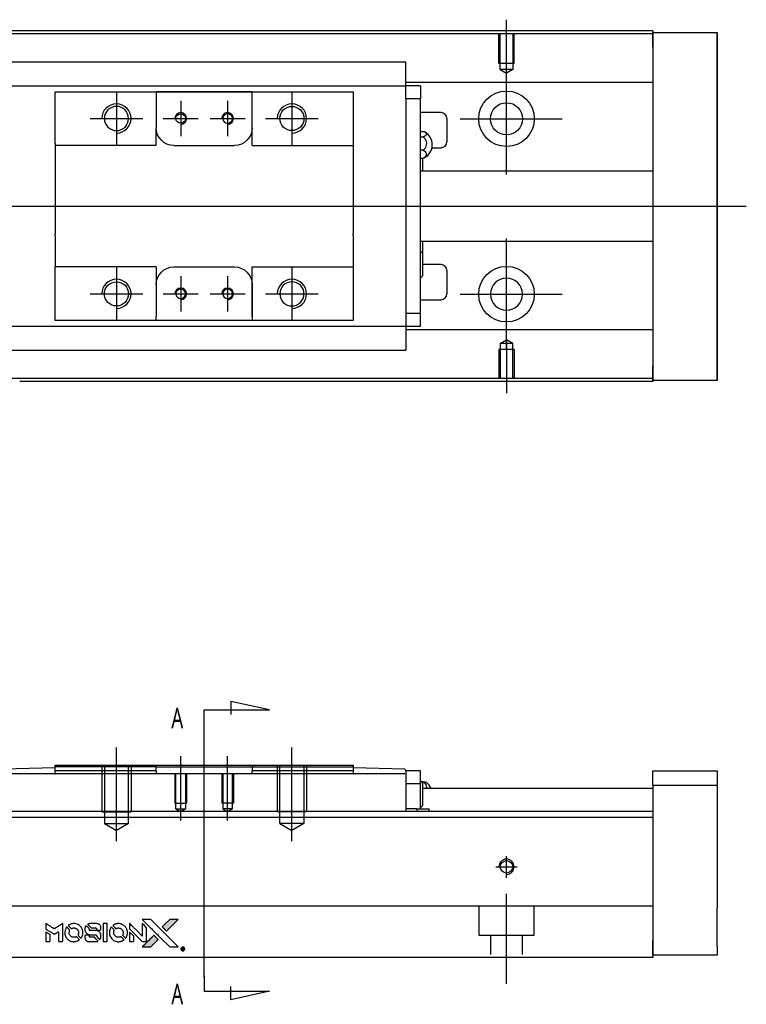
# Model space of a CAD drawing. Header units: millimetres. Extents: x -227 to 3135, y -1502 to 860.
# Tile 16 of 32: x 17 to 141, y -226 to -57. Entities that reach past the tile are written whole.
import ezdxf
from ezdxf.lldxf.tags import DXFTag

# ---------------------------------------------------------------- set-up
doc = ezdxf.new("R2010")
doc.units = ezdxf.units.MM
doc.layers.get('0').update_dxf_attribs({"linetype": 'CONTINUOUS'})
doc.layers.add('2', color=7, linetype='CONTINUOUS')
doc.styles.add('CHN', font='Microsoft JhengHei.ttf')
tags = doc.linetypes.add('DASHED', pattern=[25.72, 12.86, -12.86]).pattern_tags.tags
tags[6:7] = [DXFTag(74, 4), DXFTag(75, 0), DXFTag(340, '0'), DXFTag(46, 0.0), DXFTag(50, 0.0), DXFTag(44, 0.0), DXFTag(45, 0.0)]
tags[4:5] = [DXFTag(74, 4), DXFTag(75, 0), DXFTag(340, '0'), DXFTag(46, 0.0), DXFTag(50, 0.0), DXFTag(44, 0.0), DXFTag(45, 0.0)]

# ---------------------------------------------------------------- blocks, each defined once
blk = doc.blocks.new('MosionX logo(完整正式版)')
h = blk.add_hatch(color=22)
h.dxf.hatch_style = 1
h.paths.add_polyline_path([(-1416, 1831), (-1517, 1831), (-1619, 1831), (-1707, 1742, 0.000288), (-1740, 1709, 0.000479), (-1769, 1680, 0.000013), (-1794, 1654, 0.197177), (-1794, 1654, 0.197497), (-1794, 1653, 0.00004), (-1779, 1638, 0.000834), (-1763, 1622, 0.000506), (-1744, 1603), (-1694, 1552), (-1555, 1692)])
h.paths.add_polyline_path([(-1892, 1355), (-1942, 1405, 0.000476), (-1962, 1424, 0.000789), (-1978, 1441, 0.000035), (-1993, 1455, 0.19758), (-1993, 1456, 0.198396), (-1994, 1455, 0.000019), (-2014, 1435, 0.000582), (-2036, 1413, 0.000351), (-2062, 1387, 0.000108), (-2174, 1275, 0.000692), (-2230, 1218, 0.000077), (-2269, 1179, 0.197527), (-2269, 1178, 0.410181), (-2269, 1177, 0.000493), (-2248, 1177, 0.002424), (-2219, 1177, 0.000529), (-2169, 1177), (-2070, 1177), (-1981, 1266)])
at = {"color": 22}
for points in [[(-4562, 1668), (-4562, 1603), (-4545, 1592, -0.000297), (-4534, 1586, -0.000037), (-4510, 1571, -0.000043), (-4482, 1554, -0.000036), (-4452, 1535, 0.000044), (-4422, 1517, 0.000063), (-4396, 1501, 0.000035), (-4374, 1488, 0.0009), (-4368, 1484), (-4360, 1479), (-4348, 1486, 0.001175), (-4342, 1490, 0.000208), (-4329, 1498, 0.000225), (-4315, 1506, 0.000203), (-4300, 1516, -0.000711), (-4286, 1525, -0.001119), (-4274, 1532, -0.000263), (-4263, 1539, -0.04589), (-4262, 1539, -0.519312), (-4261, 1539, -0.001914), (-4261, 1521, -0.003124), (-4260, 1493, -0.000285), (-4260, 1421), (-4260, 1303), (-4219, 1303, 0.001727), (-4189, 1303, 0.025279), (-4179, 1303, 0.073886), (-4173, 1305, 0.07426), (-4167, 1308, 0.03264), (-4166, 1310, 0.01784), (-4164, 1311, 0.017712), (-4163, 1313, 0.026854), (-4162, 1315), (-4160, 1319), (-4160, 1526), (-4159, 1733), (-4162, 1731, -0.004595), (-4163, 1730, -0.00016), (-4169, 1726, -0.000298), (-4177, 1722, -0.000208), (-4185, 1717, 0.000986), (-4210, 1701, 0.00025), (-4250, 1676, 0.000268), (-4292, 1650, 0.000436), (-4329, 1627, -0.002932), (-4341, 1619, -0.004718), (-4351, 1613, -0.001113), (-4360, 1608, -0.227179), (-4361, 1608, -0.045982), (-4362, 1608, -0.000145), (-4374, 1616, -0.000825), (-4387, 1624, -0.000517), (-4403, 1634, 0.000056), (-4458, 1668, 0.000289), (-4488, 1687, 0.000481), (-4511, 1701, 0.000418), (-4535, 1715), (-4562, 1732)], [(-4068, 1643, 0.064158), (-4094, 1594, 0.06356), (-4108, 1539, 0.064004), (-4107, 1483, 0.066747), (-4091, 1429, 0.04321), (-4073, 1396, 0.044737), (-4050, 1367, 0.044901), (-4021, 1342, 0.044184), (-3989, 1323, 0.026293), (-3965, 1313, 0.033344), (-3941, 1306, 0.033227), (-3917, 1303, 0.025815), (-3890, 1302, 0.023119), (-3864, 1304, 0.031044), (-3841, 1308, 0.031337), (-3819, 1315, 0.024258), (-3796, 1325, 0.015622), (-3788, 1329, 0.008495), (-3778, 1335, 0.008415), (-3769, 1341, 0.020814), (-3763, 1346), (-3760, 1348), (-3791, 1379, 0.002843), (-3814, 1403, 0.033917), (-3823, 1411, 0.087906), (-3831, 1414, 0.073302), (-3839, 1416, 0.022047), (-3843, 1415, 0.026465), (-3847, 1415, 0.022233), (-3851, 1414, 0.009985), (-3857, 1412, -0.039011), (-3876, 1407, -0.044398), (-3896, 1406, -0.045096), (-3915, 1408, -0.04265), (-3934, 1413, -0.071154), (-3961, 1428, -0.068827), (-3983, 1450, -0.068713), (-3998, 1476, -0.070507), (-4005, 1506, -0.028605), (-4006, 1519, -0.031418), (-4005, 1531, -0.031044), (-4002, 1544, -0.02668), (-3998, 1556, 0.038913), (-3996, 1564, 0.043732), (-3995, 1571, 0.047754), (-3995, 1578, 0.075756), (-3997, 1583, 0.07294), (-3999, 1586, 0.003456), (-4006, 1594, 0.005023), (-4017, 1605, 0.002422), (-4030, 1619, 0.000819), (-4042, 1631, 0.001349), (-4053, 1641, 0.0001), (-4062, 1650, 0.205335), (-4062, 1651, 0.219821), (-4063, 1650, 0.002494), (-4064, 1648, 0.007089), (-4066, 1646, 0.004494)], [(-3917, 1731, 0.024131), (-3935, 1728, 0.022344), (-3954, 1723, 0.021883), (-3972, 1717, 0.020884), (-3990, 1709, 0.010669), (-4000, 1703, 0.010389), (-4011, 1697, 0.010913), (-4020, 1692, 0.022227), (-4026, 1687), (-4029, 1685), (-3996, 1653, 0.002452), (-3984, 1640, 0.003628), (-3972, 1630, 0.001662), (-3963, 1621, 0.070159), (-3960, 1619, 0.047671), (-3958, 1618, 0.018624), (-3956, 1618, 0.017921), (-3953, 1617, 0.018804), (-3950, 1617, 0.018255), (-3946, 1617, 0.041312), (-3943, 1617, 0.037164), (-3939, 1618, 0.012342), (-3935, 1620, -0.015101), (-3924, 1624, -0.035998), (-3916, 1626, -0.033244), (-3907, 1627, -0.011249), (-3894, 1627, -0.004059), (-3883, 1627, -0.019693), (-3877, 1627, -0.027943), (-3872, 1626, -0.014411), (-3866, 1624, -0.033089), (-3851, 1619, -0.033887), (-3838, 1613, -0.034021), (-3825, 1604, -0.033942), (-3814, 1594, -0.02816), (-3804, 1582, -0.035032), (-3796, 1570, -0.035269), (-3790, 1557, -0.029196), (-3785, 1543, -0.037862), (-3782, 1526, -0.043657), (-3782, 1510, -0.043064), (-3784, 1494, -0.035184), (-3790, 1477, 0.033699), (-3792, 1470, 0.052815), (-3793, 1463, 0.059167), (-3793, 1456, 0.058972), (-3791, 1450, 0.059208), (-3788, 1445, 0.021125), (-3783, 1439, 0.008691), (-3773, 1429, 0.000851), (-3749, 1405, 0.001873), (-3736, 1393, 0.013884), (-3730, 1387, 0.022355), (-3726, 1385, 0.341453), (-3725, 1385, 0.073011), (-3722, 1388, 0.004587), (-3714, 1399, 0.00748), (-3707, 1411, 0.016837), (-3702, 1420, 0.028606), (-3692, 1443, 0.031352), (-3685, 1465, 0.031004), (-3681, 1489, 0.0268), (-3680, 1514, 0.026698), (-3681, 1541, 0.03002), (-3686, 1566, 0.030357), (-3693, 1590, 0.028554), (-3703, 1614, 0.062944), (-3732, 1658, 0.062206), (-3772, 1694, 0.062448), (-3819, 1719, 0.064355), (-3870, 1731, 0.017377), (-3880, 1731, 0.008369), (-3893, 1731, 0.008367), (-3907, 1731, 0.01757)], [(-3610, 1675, 0.023289), (-3616, 1665, 0.026845), (-3621, 1655, 0.026047), (-3626, 1644, 0.019751), (-3629, 1631, 0.013249), (-3631, 1624, 0.025169), (-3631, 1618, 0.016532), (-3632, 1611, 0.002937), (-3632, 1598, 0.003317), (-3632, 1586, 0.011808), (-3631, 1578, 0.01777), (-3631, 1572, 0.021476), (-3630, 1567, 0.04325), (-3623, 1544, 0.045753), (-3612, 1523, 0.04649), (-3598, 1505, 0.047672), (-3581, 1490, 0.025315), (-3573, 1485, 0.015208), (-3564, 1480, 0.01512), (-3554, 1476, 0.022488), (-3546, 1473, 0.027857), (-3532, 1469, 0.034138), (-3519, 1467, 0.014286), (-3499, 1467, 0.00124), (-3449, 1467, -0.00103), (-3418, 1467, -0.002552), (-3396, 1466, -0.001594), (-3379, 1466, -0.047676), (-3374, 1466, -0.085307), (-3367, 1463, -0.097789), (-3361, 1457, -0.085947), (-3357, 1450, -0.051339), (-3356, 1440, 0.014634), (-3355, 1436, 0.015028), (-3355, 1433, 0.014927), (-3354, 1430, 0.059415), (-3353, 1429, 0.070595), (-3351, 1425, 0.00028), (-3315, 1389, 0.000111), (-3279, 1352, 0.200239), (-3277, 1352, 0.268906), (-3276, 1352, 0.001866), (-3271, 1361, 0.007532), (-3267, 1370, 0.017818), (-3263, 1376, 0.013256), (-3261, 1383, 0.011636), (-3258, 1391, 0.011528), (-3256, 1399, 0.012303), (-3254, 1407, 0.0423), (-3252, 1419, 0.013657), (-3252, 1437, 0.013857), (-3252, 1455, 0.037428), (-3254, 1468, 0.014927), (-3256, 1477, 0.0122), (-3259, 1486, 0.012518), (-3262, 1494, 0.023062), (-3265, 1501, 0.065961), (-3281, 1525, 0.06055), (-3304, 1545, 0.059676), (-3331, 1559, 0.060497), (-3360, 1567, 0.025683), (-3367, 1567, 0.001528), (-3386, 1567, 0.002124), (-3410, 1568, 0.001173), (-3439, 1568, -0.000809), (-3490, 1568, -0.017164), (-3506, 1568, -0.063931), (-3514, 1570, -0.108429), (-3520, 1573, -0.052941), (-3523, 1577, -0.063675), (-3525, 1582, -0.050562), (-3526, 1587, -0.020337), (-3527, 1595, 0.009897), (-3528, 1599, 0.016482), (-3528, 1603, 0.019019), (-3529, 1606, 0.06043), (-3530, 1608, 0.076267), (-3533, 1613, 0.00054), (-3566, 1646, 0.000307), (-3601, 1680, 0.142594), (-3604, 1681, 0.232419), (-3604, 1681, 0.022995), (-3606, 1680, 0.024627), (-3608, 1678, 0.015407)], [(-3516, 1731, 0.018538), (-3522, 1730, 0.010695), (-3530, 1729, 0.01068), (-3538, 1727, 0.017678), (-3544, 1725, 0.013849), (-3551, 1722, 0.011814), (-3559, 1719, 0.004513), (-3566, 1716, 0.290035), (-3566, 1715, 0.196418), (-3566, 1714, 0.000124), (-3554, 1702, 0.001477), (-3540, 1688, 0.000898), (-3524, 1671), (-3481, 1629), (-3427, 1628, -0.001471), (-3387, 1628, -0.028714), (-3374, 1627, -0.097073), (-3367, 1625, -0.084199), (-3361, 1620, -0.042698), (-3359, 1616, -0.053912), (-3357, 1612, -0.051004), (-3356, 1608, -0.032967), (-3355, 1602, 0.00807), (-3355, 1600, 0.003023), (-3355, 1596, 0.002994), (-3355, 1592, 0.003629), (-3355, 1588), (-3354, 1579), (-3313, 1579, 0.001618), (-3293, 1579, 0.005206), (-3280, 1579, 0.00535), (-3271, 1579, 0.060675), (-3268, 1580, 0.048484), (-3266, 1581, 0.02389), (-3264, 1582, 0.022812), (-3261, 1584, 0.02462), (-3259, 1586, 0.061781), (-3255, 1591, 0.080179), (-3253, 1596, 0.048561), (-3252, 1604, 0.010021), (-3251, 1619, 0.016602), (-3252, 1638, 0.031409), (-3254, 1653, 0.036474), (-3258, 1666, 0.03439), (-3263, 1679, 0.065928), (-3277, 1699, 0.069066), (-3296, 1715, 0.065697), (-3319, 1725, 0.051559), (-3346, 1731, 0.020904), (-3360, 1731, 0.000451), (-3431, 1731, 0.000419), (-3502, 1732, 0.022759)], [(-3202, 1517), (-3202, 1303), (-3160, 1303), (-3118, 1303), (-3113, 1306, 0.071429), (-3109, 1309, 0.054799), (-3105, 1313, 0.053585), (-3102, 1318, 0.060698), (-3101, 1323, 0.033975), (-3100, 1332, 0.000112), (-3100, 1441, 0.000726), (-3100, 1548, 0.001084), (-3101, 1641), (-3102, 1732), (-3152, 1732), (-3202, 1732)], [(-3011, 1643, 0.018008), (-3017, 1634, 0.009842), (-3023, 1622, 0.009807), (-3030, 1610, 0.015716), (-3035, 1599, 0.048467), (-3047, 1561, 0.045841), (-3052, 1520, 0.046006), (-3049, 1479, 0.049638), (-3039, 1441, 0.064819), (-3012, 1391, 0.06695), (-2974, 1350, 0.066691), (-2926, 1320, 0.063505), (-2872, 1304, 0.03135), (-2858, 1302, 0.010439), (-2837, 1302, 0.010391), (-2817, 1302, 0.032408), (-2803, 1304, 0.015696), (-2787, 1307, 0.018095), (-2771, 1312, 0.018551), (-2757, 1317, 0.018352), (-2743, 1323, 0.015568), (-2733, 1328, 0.009832), (-2723, 1334, 0.009795), (-2713, 1341, 0.023727), (-2706, 1346), (-2703, 1348), (-2734, 1379, 0.001528), (-2751, 1397, 0.010022), (-2760, 1406, 0.019586), (-2766, 1411, 0.061865), (-2771, 1413, 0.055054), (-2777, 1415, 0.061607), (-2784, 1416, 0.048725), (-2792, 1415, 0.020221), (-2802, 1412, -0.017722), (-2813, 1409, -0.02685), (-2822, 1407, -0.02759), (-2832, 1406, -0.020233), (-2843, 1406, -0.04793), (-2864, 1409, -0.048386), (-2883, 1416, -0.047866), (-2901, 1426, -0.044964), (-2917, 1440, -0.04333), (-2931, 1457, -0.050921), (-2941, 1475, -0.051473), (-2946, 1495, -0.0459), (-2948, 1516, -0.019014), (-2948, 1526, -0.024114), (-2947, 1535, -0.025081), (-2945, 1544, -0.023892), (-2942, 1553, 0.008624), (-2939, 1560, 0.026486), (-2938, 1564, 0.035074), (-2937, 1568, 0.02756), (-2937, 1573, 0.087163), (-2939, 1580, 0.073291), (-2942, 1587, 0.028074), (-2951, 1596, 0.002594), (-2973, 1619), (-3005, 1651)], [(-2860, 1730, 0.023681), (-2878, 1728, 0.022402), (-2896, 1723, 0.021929), (-2914, 1717, 0.020503), (-2931, 1709, 0.013745), (-2941, 1704, 0.009767), (-2952, 1698, 0.009658), (-2962, 1691, 0.027804), (-2968, 1687), (-2971, 1685), (-2939, 1653, 0.002053), (-2924, 1638, 0.006738), (-2914, 1628, 0.007826), (-2907, 1622, 0.063909), (-2903, 1619, 0.061532), (-2897, 1617, 0.068674), (-2891, 1617, 0.052072), (-2885, 1618, 0.019648), (-2875, 1621, -0.018366), (-2864, 1624, -0.0288), (-2854, 1626, -0.029061), (-2844, 1627, -0.019155), (-2832, 1627, -0.053809), (-2807, 1624, -0.058833), (-2784, 1615, -0.058566), (-2764, 1601, -0.052525), (-2746, 1582, -0.044733), (-2737, 1566, -0.040573), (-2729, 1547, -0.041123), (-2725, 1529, -0.04951), (-2725, 1511, -0.017369), (-2725, 1502, -0.024255), (-2727, 1495, -0.023787), (-2729, 1487, -0.015798), (-2732, 1479, 0.010631), (-2734, 1474, 0.033653), (-2735, 1470, 0.037806), (-2736, 1467, 0.016307), (-2736, 1462, 0.068179), (-2734, 1453, 0.095747), (-2731, 1446, 0.033418), (-2722, 1436, 0.002133), (-2695, 1409, 0.001452), (-2680, 1395, 0.012393), (-2673, 1388, 0.020479), (-2668, 1385, 0.344362), (-2667, 1385, 0.074287), (-2663, 1388, 0.005454), (-2656, 1400, 0.008391), (-2649, 1412, 0.017097), (-2643, 1422, 0.027375), (-2635, 1442, 0.02835), (-2628, 1463, 0.027723), (-2624, 1485, 0.023913), (-2623, 1509, 0.027047), (-2623, 1537, 0.031685), (-2627, 1563, 0.032425), (-2634, 1588, 0.031013), (-2644, 1612, 0.037914), (-2661, 1641, 0.040153), (-2682, 1667, 0.039834), (-2707, 1688, 0.036173), (-2736, 1707, 0.040752), (-2765, 1719, 0.035885), (-2796, 1728, 0.035491), (-2828, 1731, 0.037615)], [(-2572, 1669), (-2572, 1604), (-2422, 1453), (-2271, 1303), (-2229, 1303, 0.0008), (-2202, 1303, 0.010795), (-2192, 1303, 0.030495), (-2186, 1304, 0.080372), (-2183, 1305, 0.03816), (-2179, 1308, 0.041799), (-2176, 1310, 0.042486), (-2174, 1314, 0.042078), (-2172, 1317, 0.099276), (-2170, 1322, 0.003302), (-2170, 1343, 0.002586), (-2170, 1380, 0.000204), (-2170, 1477), (-2170, 1633), (-2221, 1683), (-2271, 1733), (-2271, 1583), (-2272, 1433), (-2419, 1582, 0.000253), (-2476, 1639, 0.000412), (-2524, 1687, 0.000041), (-2567, 1730, 0.041338), (-2570, 1732), (-2572, 1734)], [(-2150, 1708, -0.000056), (-2089, 1647, -0.000021), (-2004, 1562, -0.000021), (-1911, 1469, -0.000025), (-1823, 1381), (-1619, 1177), (-1518, 1177), (-1417, 1177), (-1553, 1315, 0.000274), (-1619, 1381, 0.000123), (-1705, 1467, 0.000121), (-1797, 1559, 0.000165), (-1879, 1641), (-2068, 1831), (-2170, 1831), (-2272, 1831)], [(-1707, 1742, 0.000288), (-1740, 1709, 0.000479), (-1769, 1680, 0.000013), (-1794, 1654, 0.197177), (-1794, 1654, 0.197497), (-1794, 1653, 0.00004), (-1779, 1638, 0.000836), (-1763, 1622, 0.000505), (-1744, 1603), (-1694, 1552), (-1555, 1692), (-1416, 1831), (-1517, 1831), (-1619, 1831)], [(-4562, 1417), (-4562, 1303), (-4521, 1303, 0.000842), (-4494, 1303, 0.010591), (-4484, 1303, 0.028995), (-4479, 1303, 0.069543), (-4475, 1305, 0.051063), (-4471, 1307, 0.039932), (-4468, 1310, 0.039414), (-4465, 1314, 0.045845), (-4462, 1318, 0.094811), (-4461, 1322, 0.007124), (-4461, 1333, 0.004713), (-4461, 1352, 0.000534), (-4461, 1395), (-4461, 1469), (-4471, 1475, 0.000828), (-4502, 1494, 0.000879), (-4532, 1513, 0.000048), (-4561, 1530, 0.137596), (-4562, 1531, 0.413028), (-4562, 1530, 0.000016), (-4562, 1497, 0.000623), (-4562, 1460, 0.000374)], [(-3615, 1454, 0.065483), (-3620, 1451, 0.053271), (-3625, 1447, 0.052018), (-3628, 1443, 0.0556), (-3631, 1437, 0.036839), (-3632, 1434, 0.026922), (-3632, 1430, 0.016905), (-3633, 1424, 0.004317), (-3633, 1416, 0.016369), (-3632, 1397, 0.029936), (-3630, 1382, 0.03418), (-3627, 1369, 0.031327), (-3621, 1356, 0.046935), (-3612, 1340, 0.054053), (-3600, 1327, 0.053701), (-3585, 1317, 0.045364), (-3568, 1309, 0.032479), (-3552, 1305, 0.03386), (-3537, 1303, 0.013578), (-3512, 1303, 0.001155), (-3450, 1303, 0.000413), (-3396, 1303, 0.005008), (-3375, 1304, 0.013199), (-3364, 1304, 0.033956), (-3355, 1305, 0.013909), (-3347, 1308, 0.010864), (-3337, 1310, 0.010938), (-3329, 1313, 0.028702), (-3323, 1316), (-3318, 1318), (-3362, 1362), (-3405, 1406), (-3455, 1406, -0.001504), (-3477, 1406, -0.00328), (-3493, 1406, -0.001901), (-3506, 1406, -0.061333), (-3510, 1407, -0.063621), (-3514, 1409, -0.048633), (-3518, 1412, -0.046769), (-3522, 1415, -0.047961), (-3525, 1420, -0.02678), (-3526, 1424, -0.050957), (-3527, 1427, -0.029398), (-3528, 1431, -0.00401), (-3528, 1441), (-3529, 1456), (-3569, 1456, 0.001061), (-3593, 1456, 0.009147), (-3604, 1455, 0.020721), (-3611, 1455, 0.051619)], [(-2572, 1416), (-2572, 1303), (-2530, 1303), (-2488, 1303), (-2483, 1306, 0.03146), (-2480, 1308, 0.026444), (-2478, 1310, 0.026444), (-2476, 1312, 0.031457), (-2475, 1314), (-2472, 1319), (-2471, 1375), (-2471, 1431), (-2521, 1481, 0.000745), (-2540, 1499, 0.001228), (-2556, 1515, 0.000087), (-2571, 1529, 0.195134), (-2571, 1530, 0.412117), (-2572, 1529, 0.000048), (-2572, 1496, 0.00109), (-2572, 1460, 0.000653)], [(-2062, 1387, 0.000108), (-2174, 1275, 0.000692), (-2230, 1218, 0.000077), (-2269, 1179, 0.197527), (-2269, 1178, 0.410182), (-2269, 1177, 0.000493), (-2248, 1177, 0.002424), (-2219, 1177, 0.000529), (-2170, 1177), (-2070, 1177), (-1981, 1266), (-1892, 1355), (-1942, 1405, 0.000476), (-1962, 1424, 0.000789), (-1978, 1441, 0.000035), (-1993, 1455, 0.19758), (-1993, 1456, 0.198396), (-1994, 1455, 0.000019), (-2014, 1435, 0.000582), (-2036, 1413, 0.000351)], [(-1319, 1173, 0.082374), (-1332, 1167, 0.083404), (-1342, 1157, 0.082663), (-1349, 1145, 0.07897), (-1351, 1130, 0.084941), (-1349, 1114, 0.08953), (-1341, 1100, 0.090743), (-1329, 1090, 0.090193), (-1313, 1085, 0.10067), (-1296, 1085, 0.099454), (-1281, 1093, 0.097736), (-1269, 1106, 0.09365), (-1263, 1122, 0.07584), (-1263, 1135, 0.068415), (-1267, 1148, 0.068328), (-1274, 1159, 0.075277), (-1283, 1168, 0.059367), (-1291, 1172, 0.048986), (-1300, 1174, 0.048519), (-1310, 1174, 0.055347)], [(-1325, 1129), (-1325, 1104), (-1322, 1104), (-1319, 1104), (-1319, 1114), (-1319, 1125), (-1313, 1125), (-1306, 1126), (-1302, 1119, -0.003356), (-1300, 1116, -0.002757), (-1298, 1113, -0.002784), (-1296, 1110, -0.007382), (-1295, 1108, 0.019487), (-1294, 1105, 0.098302), (-1293, 1104, 0.116932), (-1291, 1104, 0.032798), (-1289, 1104), (-1285, 1104), (-1288, 1108, 0.005748), (-1289, 1111, 0.002522), (-1291, 1114, 0.002495), (-1293, 1117, 0.00334), (-1295, 1120), (-1299, 1126), (-1296, 1128, 0.066516), (-1292, 1130, 0.085926), (-1290, 1133, 0.082934), (-1289, 1137, 0.05747), (-1289, 1141, 0.023576), (-1289, 1144, 0.043538), (-1289, 1146, 0.050891), (-1290, 1148, 0.049897), (-1291, 1149, 0.067884), (-1295, 1152, 0.077412), (-1298, 1154, 0.049266), (-1304, 1154, 0.012208), (-1313, 1155), (-1325, 1155)], [(-1298, 1147, -0.120545), (-1296, 1144, -0.09136), (-1295, 1141, -0.087576), (-1296, 1137, -0.098026), (-1297, 1134, -0.079907), (-1299, 1133, -0.087697), (-1300, 1132, -0.041371), (-1303, 1132, -0.005557), (-1309, 1132), (-1319, 1131), (-1319, 1140), (-1319, 1149), (-1310, 1149, -0.007471), (-1305, 1149, -0.035301), (-1302, 1148, -0.060486), (-1300, 1148, -0.063546)]]:
    blk.add_lwpolyline(points, format="xyb", close=True, dxfattribs=at)

msp = doc.modelspace()

# ---------------------------------------------------------------- linework, layer by layer
for p, q in [((100.29, -66.52), (100.29, -57.4)), ((100.29, -83.87), (100.29, -64.82)), ((33.59, -69.8), (33.59, -78.8)), ((63.59, -69.8), (63.59, -78.8)), ((44.59, -71.3), (44.59, -77.3)), ((52.59, -71.3), (52.59, -77.3)), ((29.09, -74.3), (38.09, -74.3)), ((41.59, -74.3), (47.59, -74.3)), ((49.59, -74.3), (55.59, -74.3)), ((59.09, -74.3), (68.09, -74.3)), ((92.34, -74.35), (109.82, -74.35)), ((-88.71, -89.3), (24.73, -89.3)), ((24.73, -89.3), (141.29, -89.3)), ((100.29, -113.87), (100.29, -94.82)), ((33.59, -99.8), (33.59, -108.8)), ((63.59, -99.8), (63.59, -108.8)), ((44.59, -101.3), (44.59, -107.3)), ((52.59, -101.3), (52.59, -107.3)), ((29.09, -104.3), (38.09, -104.3)), ((41.59, -104.3), (47.59, -104.3)), ((49.59, -104.3), (55.59, -104.3)), ((59.09, -104.3), (68.09, -104.3)), ((92.34, -104.35), (109.82, -104.35)), ((100.29, -112.18), (100.29, -121.3))]:
    msp.add_line(p, q)
at = {"linetype": 'Continuous'}
for p, q in [((32.43, -59.3), (-24.71, -59.3)), ((32.3, -59.8), (-24.71, -59.8)), ((125.29, -59.8), (32.3, -59.8)), ((125.29, -59.3), (32.43, -59.3)), ((125.29, -59.3), (125.29, -59.6)), ((125.29, -62.1), (125.29, -59.6)), ((125.29, -59.6), (136.29, -59.6)), ((136.29, -59.6), (136.29, -62.1)), ((136.29, -59.6), (136.29, -59.6)), ((136.29, -59.6), (136.29, -59.6)), ((136.29, -59.6), (136.29, -63.41)), ((136.29, -63.41), (136.29, -59.6)), ((136.29, -59.6), (136.29, -63.41)), ((136.29, -62.1), (136.29, -60.6)), ((136.29, -63.41), (136.29, -60.6)), ((125.29, -62.1), (125.29, -116.6)), ((136.29, -62.1), (136.29, -116.6)), ((136.29, -116.6), (136.29, -62.1)), ((83.09, -64.69), (14.09, -64.69)), ((83.09, -64.69), (83.09, -64.64)), ((83.09, -64.82), (83.09, -64.69)), ((83.09, -68.4), (83.09, -64.82)), ((14.09, -68.73), (83.09, -68.73)), ((125.29, -68.13), (83.09, -68.13)), ((83.09, -68.73), (83.09, -68.4)), ((85.59, -68.73), (83.09, -68.73)), ((83.09, -69.73), (83.09, -68.73)), ((85.59, -68.73), (85.59, -70.93)), ((23.09, -70.73), (23.09, -69.73)), ((23.09, -78.6), (23.09, -70.73)), ((40.39, -69.73), (40.39, -70.43)), ((56.79, -69.73), (40.39, -69.73)), ((40.39, -70.43), (40.39, -75.9)), ((40.48, -69.73), (56.7, -69.73)), ((56.79, -70.43), (56.79, -69.73)), ((56.79, -78.9), (56.79, -70.43)), ((56.79, -75.9), (56.79, -70.43)), ((74.09, -69.73), (74.09, -70.73)), ((74.09, -70.73), (74.09, -78.6)), ((83.09, -70.93), (83.09, -69.73)), ((85.59, -70.93), (83.09, -70.93)), ((83.09, -70.93), (83.09, -71.41)), ((83.09, -70.97), (83.09, -71.4)), ((83.09, -71.4), (83.09, -107.19)), ((85.59, -107.67), (85.59, -70.93)), ((89.09, -73.3), (85.59, -73.3)), ((90.09, -74.3), (90.09, -78.3)), ((40.39, -78.9), (40.39, -75.9)), ((85.59, -76.5), (86.05, -76.5)), ((85.59, -77.44), (86.05, -77.44)), ((23.09, -78.6), (23.09, -84.3)), ((43.39, -78.9), (53.79, -78.9)), ((56.79, -78.9), (74.09, -78.9)), ((74.09, -78.6), (74.09, -84.3)), ((86.05, -79.74), (85.59, -79.74)), ((87.54, -79.3), (89.09, -79.3)), ((85.59, -81.1), (86.05, -81.1)), ((85.94, -81.1), (85.94, -83.3)), ((125.29, -83.3), (85.59, -83.3)), ((23.09, -84.3), (23.09, -84.6)), ((23.09, -84.6), (23.09, -94)), ((74.09, -84.3), (74.09, -84.6)), ((74.09, -84.6), (74.09, -94)), ((23.09, -94.3), (23.09, -94)), ((23.09, -94.3), (23.09, -99.7)), ((74.09, -94.3), (74.09, -94)), ((74.09, -94.3), (74.09, -99.7)), ((85.59, -95.3), (125.29, -95.3)), ((85.94, -95.3), (85.94, -97.38)), ((85.94, -97.38), (85.94, -101.23)), ((89.09, -99.3), (85.94, -99.3)), ((23.09, -100), (23.09, -99.7)), ((40.39, -99.7), (23.09, -99.7)), ((23.09, -107.87), (23.09, -100)), ((40.39, -99.7), (40.39, -102.7)), ((43.39, -99.7), (53.79, -99.7)), ((56.79, -108.17), (56.79, -99.7)), ((74.09, -99.7), (74.09, -107.87)), ((90.09, -100.3), (90.09, -104.3)), ((40.39, -102.7), (40.39, -108.17)), ((56.79, -102.7), (56.79, -108.17)), ((85.59, -105.3), (89.09, -105.3)), ((83.09, -107.19), (83.09, -107.67)), ((83.09, -107.19), (83.09, -107.63)), ((83.09, -107.67), (83.09, -108.87)), ((85.59, -107.67), (83.09, -107.67)), ((85.59, -109.87), (85.59, -107.67)), ((23.09, -108.87), (23.09, -107.87)), ((40.39, -108.87), (40.39, -108.17)), ((56.79, -108.87), (40.39, -108.87)), ((56.7, -108.87), (40.48, -108.87)), ((56.79, -108.17), (56.79, -108.87)), ((74.09, -108.87), (65.44, -108.87)), ((74.09, -107.87), (74.09, -108.87)), ((83.09, -108.87), (83.09, -109.87)), ((83.09, -109.87), (14.09, -109.87)), ((83.09, -109.87), (83.09, -110.2)), ((85.59, -109.87), (83.09, -109.87)), ((83.09, -110.2), (83.09, -113.78)), ((125.29, -110.47), (83.09, -110.47)), ((14.09, -113.91), (83.09, -113.91)), ((83.09, -113.78), (83.09, -113.91)), ((83.09, -113.91), (83.09, -113.96)), ((136.29, -115.29), (136.29, -119.1)), ((136.29, -118.1), (136.29, -115.29)), ((136.29, -115.29), (136.29, -119.1)), ((136.29, -119.1), (136.29, -115.29)), ((125.29, -119.1), (125.29, -116.6)), ((136.29, -118.1), (136.29, -116.6)), ((136.29, -116.6), (136.29, -119.1)), ((17.17, -118.8), (-24.71, -118.8)), ((125.29, -119.3), (17.05, -119.3)), ((125.29, -118.8), (17.17, -118.8)), ((125.29, -119.1), (125.29, -119.3)), ((136.29, -119.1), (125.29, -119.1)), ((136.29, -119.1), (136.29, -119.1)), ((136.29, -119.1), (136.29, -119.1))]:
    msp.add_line(p, q, dxfattribs=at)
at = {"linetype": 'DASHED', "ltscale": 0.1}
for p, q in [((98.99, -64.9), (98.99, -59.9)), ((99.22, -65.9), (99.22, -59.9)), ((101.37, -59.9), (101.37, -65.9)), ((101.59, -64.9), (101.59, -59.9)), ((101.59, -64.9), (98.99, -64.9)), ((101.37, -65.9), (99.22, -65.9)), ((99.22, -65.9), (100.29, -66.52)), ((101.37, -65.9), (100.29, -66.52)), ((99.22, -112.8), (100.29, -112.18)), ((99.22, -112.8), (99.22, -118.8)), ((101.37, -112.8), (99.22, -112.8)), ((101.37, -112.8), (100.29, -112.18)), ((101.37, -118.8), (101.37, -112.8)), ((101.59, -113.8), (98.99, -113.8)), ((98.99, -113.8), (98.99, -118.8)), ((101.59, -113.8), (101.59, -118.8))]:
    msp.add_line(p, q, dxfattribs=at)
at = {"linetype": 'DASHED'}
for p, q in [((125.29, -59.6), (125.29, -59.8)), ((125.29, -59.6), (125.29, -62.1)), ((125.29, -59.8), (125.29, -60.8)), ((125.29, -60.8), (125.29, -67.13)), ((125.29, -67.13), (125.29, -68.13)), ((83.09, -68.83), (83.09, -68.83)), ((125.29, -68.13), (125.29, -69.67)), ((125.29, -69.67), (125.29, -73.23)), ((125.29, -73.23), (125.29, -75.15)), ((125.29, -75.15), (125.29, -78.85)), ((125.29, -99.85), (125.29, -103.45)), ((125.29, -103.45), (125.29, -105.37)), ((125.29, -105.37), (125.29, -108.93)), ((125.29, -108.93), (125.29, -110.47)), ((83.09, -109.77), (83.09, -109.77)), ((125.29, -110.47), (125.29, -111.47)), ((125.29, -111.47), (125.29, -117.8)), ((125.29, -116.6), (125.29, -119.1)), ((125.29, -117.8), (125.29, -118.8)), ((125.29, -118.8), (125.29, -119.1))]:
    msp.add_line(p, q, dxfattribs=at)
at = {"linetype": 'Continuous'}
for centre, radius in [((100.29, -74.35), 4.75), ((63.59, -74.3), 2.07), ((100.29, -74.35), 2.75), ((44.59, -74.3), 0.825), ((100.29, -104.35), 4.75), ((33.59, -104.3), 2.07)]:
    msp.add_circle(centre, radius, dxfattribs=at)
at = {"linetype": 'Continuous', "extrusion": (0, 0, -1)}
for centre, radius in [((-33.59, -74.3), 2.07), ((-52.59, -74.3), 0.825), ((-63.59, -104.3), 2.07), ((-100.29, -104.35), 2.75), ((-44.59, -104.3), 0.825), ((-52.59, -104.3), 0.825)]:
    msp.add_circle(centre, radius, dxfattribs=at)
for centre, radius in [((33.59, -74.3), 2.5), ((63.59, -74.3), 2.5), ((44.59, -74.3), 1), ((52.59, -74.3), 1), ((33.59, -104.3), 2.5), ((63.59, -104.3), 2.5), ((44.59, -104.3), 1), ((52.59, -104.3), 1)]:
    msp.add_arc(centre, radius, 270, 180)
at = {"linetype": 'Continuous'}
for centre, radius, start, end in [((89.09, -74.3), 1, 0, 90), ((85.09, -78.8), 2.5, 0, 61.7734), ((85.09, -78.8), 2.5, 298.2701, 0), ((89.09, -78.3), 1, 270, 0), ((83.8, -99.26), 2.85, 41.3431, 51.1006), ((89.09, -100.3), 1, 0, 90), ((83.8, -99.35), 2.85, 308.8994, 318.6569), ((89.09, -104.3), 1, 270, 0)]:
    msp.add_arc(centre, radius, start, end, dxfattribs=at)
at = {"linetype": 'Continuous', "extrusion": (0, 0, -1)}
for centre, start, end in [((-43.39, -75.9), 270, 359.96), ((-53.79, -75.9), 180, 270), ((-43.39, -102.7), 0, 90), ((-53.79, -102.7), 90, 180)]:
    msp.add_arc(centre, 3, start, end, dxfattribs=at)
at = {"linetype": 'Continuous', "extrusion": (-9.07067e-11, 2e-16, -1)}
msp.add_open_spline([(136.29, -63.41), (136.29, -63.59), (136.29, -63.77), (136.29, -64.13), (136.29, -64.3), (136.29, -64.64), (136.29, -64.81), (136.29, -65.13), (136.29, -65.28), (136.29, -65.56), (136.29, -65.69), (136.29, -65.94), (136.29, -66.05), (136.29, -66.24), (136.29, -66.33), (136.29, -66.47), (136.29, -66.53), (136.29, -66.61), (136.29, -66.64), (136.29, -66.67), (136.29, -66.67), (136.29, -66.63), (136.29, -66.6), (136.29, -66.51), (136.29, -66.45), (136.29, -66.3), (136.29, -66.21), (136.29, -66.01), (136.29, -65.9), (136.29, -65.65), (136.29, -65.52), (136.29, -65.23), (136.29, -65.08), (136.29, -64.76), (136.29, -64.59), (136.29, -64.42), (136.29, -64.1), (136.29, -63.75), (136.29, -63.41)], degree=3, knots=[0, 0, 0, 0, 0.052893, 0.052893, 0.105785, 0.105785, 0.158678, 0.158678, 0.211571, 0.211571, 0.264464, 0.264464, 0.317356, 0.317356, 0.370249, 0.370249, 0.423142, 0.423142, 0.476034, 0.476034, 0.528927, 0.528927, 0.58182, 0.58182, 0.634712, 0.634712, 0.687605, 0.687605, 0.740498, 0.740498, 0.793391, 0.793391, 0.846283, 0.846283, 0.899176, 0.899176, 0.899176, 1, 1, 1, 1], dxfattribs=at)
at = {"linetype": 'Continuous'}
for points, knots in [([(136.29, -63.41), (136.29, -63.59), (136.29, -63.77), (136.29, -64.13), (136.29, -64.3), (136.29, -64.64), (136.29, -64.81), (136.29, -65.13), (136.29, -65.28), (136.29, -65.56), (136.29, -65.69), (136.29, -65.94), (136.29, -66.05), (136.29, -66.24), (136.29, -66.33), (136.29, -66.47), (136.29, -66.53), (136.29, -66.61), (136.29, -66.64), (136.29, -66.67), (136.29, -66.67), (136.29, -66.63), (136.29, -66.6), (136.29, -66.51), (136.29, -66.45), (136.29, -66.3), (136.29, -66.21), (136.29, -66.01), (136.29, -65.9), (136.29, -65.65), (136.29, -65.52), (136.29, -65.23), (136.29, -65.08), (136.29, -64.76), (136.29, -64.59), (136.29, -64.42), (136.29, -64.1), (136.29, -63.75), (136.29, -63.41)], [0, 0, 0, 0, 0.052893, 0.052893, 0.105785, 0.105785, 0.158678, 0.158678, 0.211571, 0.211571, 0.264464, 0.264464, 0.317356, 0.317356, 0.370249, 0.370249, 0.423142, 0.423142, 0.476034, 0.476034, 0.528927, 0.528927, 0.58182, 0.58182, 0.634712, 0.634712, 0.687605, 0.687605, 0.740498, 0.740498, 0.793391, 0.793391, 0.846283, 0.846283, 0.899176, 0.899176, 0.899176, 1, 1, 1, 1]), ([(86.05, -76.5), (86.18, -76.55), (86.29, -76.6), (86.46, -76.72), (86.53, -76.78), (86.59, -76.92), (86.6, -76.99), (86.55, -77.12), (86.5, -77.19), (86.35, -77.31), (86.25, -77.37), (86.1, -77.43), (86.07, -77.44), (86.05, -77.44)], [0, 0, 0, 0, 0.192078, 0.192078, 0.384156, 0.384156, 0.576234, 0.576234, 0.768312, 0.768312, 0.960389, 0.960389, 1, 1, 1, 1]), ([(86.05, -77.44), (86.18, -77.55), (86.29, -77.68), (86.46, -77.97), (86.53, -78.13), (86.59, -78.45), (86.6, -78.63), (86.55, -78.96), (86.5, -79.12), (86.35, -79.42), (86.25, -79.56), (86.1, -79.7), (86.07, -79.72), (86.05, -79.74)], [0, 0, 0, 0, 0.192078, 0.192078, 0.384156, 0.384156, 0.576234, 0.576234, 0.768312, 0.768312, 0.960389, 0.960389, 1, 1, 1, 1]), ([(86.05, -79.74), (86.18, -79.8), (86.29, -79.88), (86.46, -80.05), (86.53, -80.14), (86.59, -80.34), (86.6, -80.44), (86.55, -80.63), (86.5, -80.73), (86.35, -80.91), (86.25, -80.99), (86.1, -81.07), (86.07, -81.08), (86.05, -81.1)], [0, 0, 0, 0, 0.192078, 0.192078, 0.384156, 0.384156, 0.576234, 0.576234, 0.768312, 0.768312, 0.960389, 0.960389, 1, 1, 1, 1]), ([(136.29, -115.29), (136.29, -115.11), (136.29, -114.93), (136.29, -114.57), (136.29, -114.39), (136.29, -114.05), (136.29, -113.89), (136.29, -113.57), (136.29, -113.42), (136.29, -113.14), (136.29, -113.01), (136.29, -112.76), (136.29, -112.65), (136.29, -112.46), (136.29, -112.37), (136.29, -112.23), (136.29, -112.17), (136.29, -112.09), (136.29, -112.06), (136.29, -112.04)], [0, 0, 0, 0, 0.111112, 0.111112, 0.222224, 0.222224, 0.333337, 0.333337, 0.444449, 0.444449, 0.555561, 0.555561, 0.666673, 0.666673, 0.777785, 0.777785, 0.888898, 0.888898, 1, 1, 1, 1]), ([(136.29, -112.04), (136.29, -112.04), (136.29, -112.04), (136.29, -112.07), (136.29, -112.1), (136.29, -112.19), (136.29, -112.25), (136.29, -112.4), (136.29, -112.49), (136.29, -112.69), (136.29, -112.8), (136.29, -113.05), (136.29, -113.18), (136.29, -113.47), (136.29, -113.62), (136.29, -113.94), (136.29, -114.11), (136.29, -114.44), (136.29, -114.6), (136.29, -114.94), (136.29, -115.11), (136.29, -115.29)], [0, 0, 0, 0, 0.058411, 0.058411, 0.164275, 0.164275, 0.270139, 0.270139, 0.376003, 0.376003, 0.481867, 0.481867, 0.587731, 0.587731, 0.693595, 0.693595, 0.799459, 0.799459, 0.898473, 0.898473, 1, 1, 1, 1])]:
    msp.add_open_spline(points, degree=3, knots=knots, dxfattribs=at)
for points, degree in [([(23.09, -69.73), (40.39, -69.73)], 1), ([(56.79, -69.73), (74.09, -69.73)], 1), ([(40.39, -78.9), (23.09, -78.9)], 1), ([(86.05, -81.1), (86.13, -81.07), (86.21, -81.03), (86.28, -81)], 3), ([(56.79, -99.7), (74.09, -99.7)], 1), ([(40.39, -108.87), (23.09, -108.87)], 1), ([(74.09, -108.87), (56.79, -108.87)], 1)]:
    msp.add_open_spline(points, degree=degree, dxfattribs=at)
msp.add_rational_spline([(40.39, -75.9), (40.39, -75.9), (40.39, -75.9)], [0.500000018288, 0.499999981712, 0.500000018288], degree=2, dxfattribs=at)
at = {"linetype": 'Continuous', "extrusion": (-1.46893e-11, 0, -1)}
msp.add_open_spline([(136.29, -115.29), (136.29, -115.11), (136.29, -114.93), (136.29, -114.57), (136.29, -114.39), (136.29, -114.05), (136.29, -113.89), (136.29, -113.57), (136.29, -113.42), (136.29, -113.14), (136.29, -113.01), (136.29, -112.76), (136.29, -112.65), (136.29, -112.46), (136.29, -112.37), (136.29, -112.23), (136.29, -112.17), (136.29, -112.09), (136.29, -112.06), (136.29, -112.03), (136.29, -112.03), (136.29, -112.07), (136.29, -112.1), (136.29, -112.19), (136.29, -112.25), (136.29, -112.4), (136.29, -112.49), (136.29, -112.69), (136.29, -112.8), (136.29, -113.05), (136.29, -113.18), (136.29, -113.47), (136.29, -113.62), (136.29, -113.94), (136.29, -114.11), (136.29, -114.44), (136.29, -114.6), (136.29, -114.94), (136.29, -115.11), (136.29, -115.29)], degree=3, knots=[0, 0, 0, 0, 0.052926, 0.052926, 0.105852, 0.105852, 0.158778, 0.158778, 0.211704, 0.211704, 0.26463, 0.26463, 0.317556, 0.317556, 0.370482, 0.370482, 0.423408, 0.423408, 0.476333, 0.476333, 0.529259, 0.529259, 0.582185, 0.582185, 0.635111, 0.635111, 0.688037, 0.688037, 0.740963, 0.740963, 0.793889, 0.793889, 0.846815, 0.846815, 0.899741, 0.899741, 0.949242, 0.949242, 1, 1, 1, 1], dxfattribs=at)
at = {"layer": '2'}
for p, q in [((59.74, -175.48), (53.15, -174.04)), ((53.15, -174.04), (53.15, -176.27)), ((48.59, -175.48), (59.74, -175.48)), ((48.59, -178.11), (48.59, -175.48)), ((48.59, -221.23), (48.59, -178.11)), ((33.59, -197.91), (33.59, -181.91)), ((63.59, -197.91), (63.59, -181.91)), ((44.59, -194.41), (44.59, -183.41)), ((52.59, -194.41), (52.59, -183.41)), ((48.59, -220.98), (48.59, -223.62)), ((48.59, -223.62), (59.74, -223.62)), ((53.15, -225.05), (53.15, -222.82)), ((59.74, -223.62), (53.15, -225.05))]:
    msp.add_line(p, q, dxfattribs=at)
at = {"layer": '2', "linetype": 'Continuous'}
for p, q in [((23.09, -184.91), (40.09, -184.91)), ((23.09, -185.91), (23.09, -184.91)), ((40.39, -185.21), (40.09, -184.91)), ((40.09, -184.91), (57.09, -184.91)), ((40.39, -185.21), (43.39, -185.21)), ((40.39, -185.91), (40.39, -185.21)), ((43.39, -185.21), (53.79, -185.21)), ((53.79, -185.21), (56.79, -185.21)), ((57.09, -184.91), (56.79, -185.21)), ((56.79, -185.21), (56.79, -185.91)), ((57.09, -184.91), (74.09, -184.91)), ((74.09, -184.91), (74.09, -185.91)), ((83.09, -186.41), (14.09, -186.41)), ((23.09, -185.41), (14.29, -185.64)), ((23.03, -186.41), (23.09, -186.41)), ((23.09, -186.41), (23.09, -185.91)), ((40.39, -185.91), (40.39, -186.41)), ((56.79, -186.41), (56.79, -185.91)), ((82.9, -185.64), (74.09, -185.41)), ((74.09, -185.91), (74.09, -186.41)), ((74.09, -186.41), (74.16, -186.41)), ((83.09, -185.84), (83.09, -185.91)), ((83.09, -185.91), (83.09, -186.41)), ((85.59, -185.91), (83.09, -185.91)), ((83.09, -186.41), (83.09, -192.86)), ((85.59, -188.11), (85.59, -185.91)), ((125.29, -185.91), (136.29, -185.91)), ((125.29, -188.41), (125.29, -185.91)), ((136.29, -185.91), (136.29, -188.41)), ((85.59, -188.11), (83.09, -188.11)), ((85.59, -191.41), (85.59, -188.11)), ((86.05, -187.8), (85.77, -187.8)), ((85.94, -187.99), (85.94, -189.91)), ((136.29, -188.41), (125.29, -188.41)), ((125.29, -188.41), (125.29, -214.91)), ((136.29, -188.41), (136.29, -193.91)), ((125.29, -188.91), (85.94, -188.91)), ((85.94, -189.91), (85.94, -191.84)), ((85.59, -192.41), (85.59, -191.41)), ((49.54, -192.86), (-24.71, -192.86)), ((125.29, -192.86), (49.54, -192.86)), ((84.94, -192.41), (83.09, -192.41)), ((84.94, -192.41), (86.98, -192.41)), ((84.94, -192.41), (84.94, -192.86)), ((86.98, -192.41), (87.09, -192.41)), ((86.98, -192.41), (86.98, -192.86)), ((87.09, -192.86), (87.09, -192.41)), ((125.29, -193.86), (-24.71, -193.86)), ((125.29, -193.86), (125.29, -208.57)), ((136.29, -200.41), (136.29, -209.41)), ((125.29, -208.57), (125.29, -209.06)), ((45.39, -209.06), (-24.71, -209.06)), ((125.29, -209.06), (45.39, -209.06)), ((125.29, -209.06), (125.29, -215.86)), ((125.29, -217.41), (125.29, -214.91)), ((125.29, -215.86), (125.29, -217.86)), ((136.29, -215.91), (136.29, -217.41)), ((43.13, -217.86), (-24.71, -217.86)), ((125.29, -217.86), (43.13, -217.86)), ((136.29, -217.41), (125.29, -217.41))]:
    msp.add_line(p, q, dxfattribs=at)
at = {"layer": '2', "linetype": 'DASHED', "ltscale": 0.1}
for p, q in [((40.39, -185.21), (23.09, -185.21)), ((31.09, -184.91), (31.09, -192.91)), ((31.53, -184.91), (31.53, -194.91)), ((35.66, -194.91), (35.66, -184.91)), ((36.09, -184.91), (36.09, -192.91)), ((61.09, -184.91), (61.09, -192.91)), ((61.53, -194.91), (61.53, -184.91)), ((65.66, -184.91), (65.66, -194.91)), ((66.09, -184.91), (66.09, -192.91)), ((43.59, -186.41), (43.59, -191.41)), ((43.77, -192.41), (43.77, -186.41)), ((45.42, -186.41), (45.42, -192.41)), ((45.59, -186.41), (45.59, -191.41)), ((51.59, -186.41), (51.59, -191.41)), ((51.77, -186.41), (51.77, -192.41)), ((53.42, -192.41), (53.42, -186.41)), ((53.59, -186.41), (53.59, -191.41)), ((43.59, -191.41), (45.59, -191.41)), ((53.59, -191.41), (51.59, -191.41)), ((31.09, -192.91), (36.09, -192.91)), ((33.12, -192.91), (33.59, -192.91)), ((43.77, -192.41), (45.42, -192.41)), ((43.77, -192.41), (44.59, -192.89)), ((45.42, -192.41), (44.59, -192.89)), ((53.42, -192.41), (51.77, -192.41)), ((51.77, -192.41), (52.59, -192.89)), ((53.42, -192.41), (52.59, -192.89)), ((66.09, -192.91), (61.09, -192.91)), ((31.53, -194.91), (35.66, -194.91)), ((31.53, -194.91), (33.59, -196.11)), ((35.66, -194.91), (33.59, -196.11)), ((65.66, -194.91), (61.53, -194.91)), ((61.53, -194.91), (63.59, -196.11)), ((65.66, -194.91), (63.59, -196.11)), ((95.54, -209.06), (95.54, -214.01)), ((105.04, -214.01), (105.04, -209.06)), ((95.54, -214.01), (105.04, -214.01)), ((97.54, -214.01), (97.54, -217.31)), ((103.04, -217.31), (103.04, -214.01))]:
    msp.add_line(p, q, dxfattribs=at)
at = {"layer": '2', "linetype": 'DASHED'}
for p, q in [((56.79, -185.21), (56.79, -185.21)), ((40.39, -186.41), (40.39, -186.41)), ((40.39, -186.41), (40.39, -186.41)), ((56.79, -186.41), (56.79, -186.41)), ((83.09, -185.91), (83.09, -185.91)), ((83.09, -186.01), (83.09, -186.01)), ((85.59, -185.91), (85.59, -185.91)), ((125.29, -192.86), (125.29, -193.86))]:
    msp.add_line(p, q, dxfattribs=at)
at = {"layer": '2', "ltscale": 0.5}
for p, q in [((100.29, -204.18), (100.29, -200.51)), ((98.49, -202.31), (102.09, -202.31)), ((100.29, -222.31), (100.29, -206.95))]:
    msp.add_line(p, q, dxfattribs=at)
at = {"layer": '2', "linetype": 'Continuous'}
msp.add_circle((100.29, -202.31), 1.07, dxfattribs=at)
for centre, radius, start, end in [((82.89, -185.84), 0.2, 0, 88.5), ((83.8, -189.87), 2.85, 41.3431, 51.1006), ((85.09, -189.91), 2.5, 23.5613, 53.5675), ((83.8, -189.95), 2.85, 308.8994, 318.6569)]:
    msp.add_arc(centre, radius, start, end, dxfattribs=at)
at = {"layer": '2'}
msp.add_arc((100.29, -202.31), 1.3, 270, 180, dxfattribs=at)
at = {"layer": '2', "linetype": 'DASHED', "ltscale": 0.1}
msp.add_open_spline([(56.79, -185.21), (74.09, -185.21)], degree=1, dxfattribs=at)
at = {"layer": '2', "linetype": 'Continuous'}
for points in [[(40.39, -185.91), (23.09, -185.91)], [(74.09, -185.91), (56.79, -185.91)]]:
    msp.add_open_spline(points, degree=1, dxfattribs=at)
for points, knots in [([(86.58, -187.9), (86.56, -187.88), (86.5, -187.87), (86.35, -187.84), (86.25, -187.82), (86.1, -187.81), (86.08, -187.81), (86.05, -187.8)], [0, 0, 0, 0, 0.448024, 0.448024, 0.905631, 0.905631, 1, 1, 1, 1]), ([(86.05, -187.8), (86.18, -187.89), (86.29, -188), (86.47, -188.23), (86.53, -188.36), (86.6, -188.63), (86.6, -188.77), (86.58, -188.9), (86.58, -188.91), (86.58, -188.91)], [0, 0, 0, 0, 0.33014, 0.33014, 0.660281, 0.660281, 0.990421, 0.990421, 1, 1, 1, 1]), ([(136.29, -193.91), (136.29, -193.91), (136.29, -193.93), (136.29, -193.99), (136.29, -194.03), (136.29, -194.15), (136.29, -194.22), (136.29, -194.39), (136.29, -194.49), (136.29, -194.72), (136.29, -194.84), (136.29, -195.11), (136.29, -195.25), (136.29, -195.55), (136.29, -195.71), (136.29, -196.04), (136.29, -196.21), (136.29, -196.56), (136.29, -196.74), (136.29, -197.1), (136.29, -197.28), (136.29, -197.64), (136.29, -197.82), (136.29, -198.17), (136.29, -198.34), (136.29, -198.66), (136.29, -198.82), (136.29, -199.12), (136.29, -199.26), (136.29, -199.52), (136.29, -199.65), (136.29, -199.86), (136.29, -199.96), (136.29, -200.13), (136.29, -200.2), (136.29, -200.3), (136.29, -200.34), (136.29, -200.4), (136.29, -200.41), (136.29, -200.41)], [0, 0, 0, 0, 0.052926, 0.052926, 0.105852, 0.105852, 0.158778, 0.158778, 0.211704, 0.211704, 0.26463, 0.26463, 0.317556, 0.317556, 0.370482, 0.370482, 0.423408, 0.423408, 0.476333, 0.476333, 0.529259, 0.529259, 0.582185, 0.582185, 0.635111, 0.635111, 0.688037, 0.688037, 0.740963, 0.740963, 0.793889, 0.793889, 0.846815, 0.846815, 0.899741, 0.899741, 0.949242, 0.949242, 1, 1, 1, 1]), ([(136.29, -215.91), (136.29, -215.91), (136.29, -215.9), (136.29, -215.84), (136.29, -215.79), (136.29, -215.68), (136.29, -215.6), (136.29, -215.43), (136.29, -215.33), (136.29, -215.11), (136.29, -214.99), (136.29, -214.72), (136.29, -214.58), (136.29, -214.27), (136.29, -214.11), (136.29, -213.78), (136.29, -213.61), (136.29, -213.26), (136.29, -213.08), (136.29, -212.72), (136.29, -212.54), (136.29, -212.18), (136.29, -212.01), (136.29, -211.66), (136.29, -211.49), (136.29, -211.16), (136.29, -211), (136.29, -210.7), (136.29, -210.56), (136.29, -210.3), (136.29, -210.18), (136.29, -209.96), (136.29, -209.86), (136.29, -209.7), (136.29, -209.63), (136.29, -209.52), (136.29, -209.48), (136.29, -209.43), (136.29, -209.41), (136.29, -209.41)], [0, 0, 0, 0, 0.052926, 0.052926, 0.105852, 0.105852, 0.158778, 0.158778, 0.211704, 0.211704, 0.26463, 0.26463, 0.317556, 0.317556, 0.370482, 0.370482, 0.423408, 0.423408, 0.476333, 0.476333, 0.529259, 0.529259, 0.582185, 0.582185, 0.635111, 0.635111, 0.688037, 0.688037, 0.740963, 0.740963, 0.793889, 0.793889, 0.846815, 0.846815, 0.899741, 0.899741, 0.949242, 0.949242, 1, 1, 1, 1])]:
    msp.add_open_spline(points, degree=3, knots=knots, dxfattribs=at)

# ---------------------------------------------------------------- block references
at = {"xscale": 0.0072, "yscale": 0.0072, "zscale": 0.0072}
msp.add_blockref('MosionX logo(完整正式版)', (54.35, -224.5), dxfattribs=at)

# ---------------------------------------------------------------- texts
at = {"layer": '2', "style": 'CHN', "width": 0.7}
for p in [(42.97, -178.61), (42.97, -225.84)]:
    msp.add_text('A', height=3.5, dxfattribs=at).set_placement(p)

doc.saveas('drawing.dxf')
